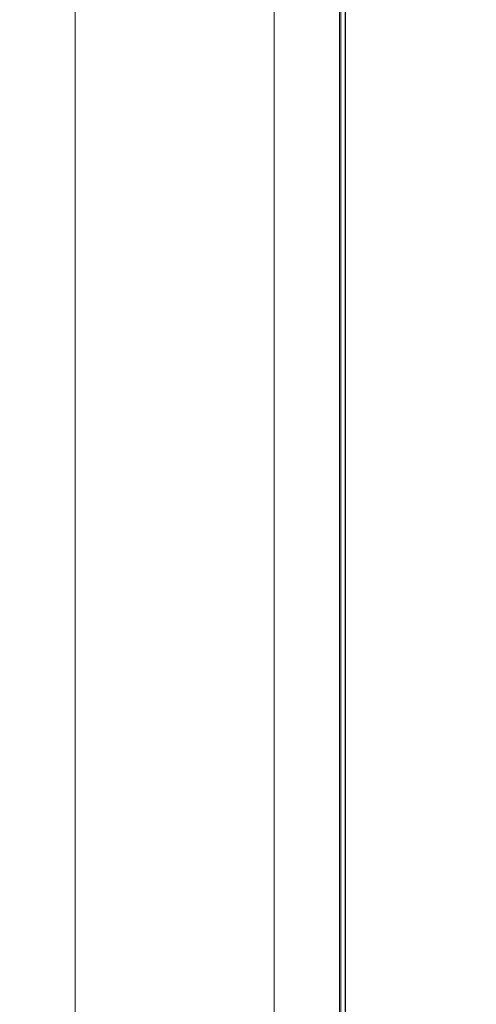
# Model space of a CAD drawing. Header units: millimetres. Extents: x 1 to 419, y 2 to 295.
# Tile 23 of 56: x 101.86 to 104.97, y 141.56 to 148.28. Entities that reach past the tile are written whole.
import ezdxf

# ---------------------------------------------------------------- set-up
doc = ezdxf.new("R2010")
doc.units = ezdxf.units.MM
doc.styles.add('SLDTEXTSTYLE0', font='TXT', dxfattribs={"width": 0.605})
doc.dimstyles.new('SLDDIMSTYLE4', dxfattribs={"dimtxt": 2.5, "dimasz": 3, "dimexe": 0, "dimexo": 0.0625, "dimtad": 1, "dimdec": 0, "dimlfac": 5, "dimrnd": 1e-09, "dimzin": 12, "dimdsep": 46, "dimtxsty": 'SLDTEXTSTYLE0', "dimsah": 1, "dimcen": 0.09, "dimadec": 0, "dimazin": 3, "dimtfac": 1, "dimtofl": 0, "dimtmove": 0, "dimatfit": 3, "dimfxl": 1, "dimfrac": 2, "dimtolj": 1, "dimtzin": 12, "dimarcsym": 0})

# ---------------------------------------------------------------- blocks, each defined once
blk = doc.blocks.new('_D_6')
at = {"color": 7, "linetype": 'Continuous', "lineweight": 18}
for p, q in [((96.8602, 149.0152), (96.8602, 109.7575)), ((179.8134, 136.2289), (179.8134, 109.7575)), ((96.8602, 110.7575), (179.8134, 110.7575))]:
    blk.add_line(p, q, dxfattribs=at)
for points in [[(96.8602, 110.7575), (99.8602, 110.2575), (99.8602, 111.2575)], [(179.8134, 110.7575), (176.8134, 111.2575), (176.8134, 110.2575)]]:
    blk.add_solid(points, dxfattribs=at)
at = {"color": 7, "linetype": 'Continuous', "lineweight": 18, "char_height": 2.5, "attachment_point": 1, "style": 'SLDTEXTSTYLE0'}
for s, insert in [('mm (16,3 in)', (132.0243, 113.9802)), ('415', (125.3576, 113.9802))]:
    blk.add_mtext(s, dxfattribs=dict(at, insert=insert))

msp = doc.modelspace()

# ---------------------------------------------------------------- linework, layer by layer
at = {"color": 8, "linetype": 'Continuous', "lineweight": 18}
for p, q in [((102.238, 133.3089), (102.238, 157.1889)), ((103.5946, 136.1489), (103.5946, 154.3489)), ((104.039, 136.1489), (104.039, 154.3489)), ((104.0497, 154.3489), (104.0497, 136.1489))]:
    msp.add_line(p, q, dxfattribs=at)
at = {"color": 7, "linetype": 'Continuous', "lineweight": 25}
msp.add_line((104.078, 154.3489), (104.078, 136.1489), dxfattribs=at)

# ---------------------------------------------------------------- dimensions: what is measured, and where the dimension line sits
at = {"color": 7, "linetype": 'Continuous', "lineweight": 18}
dim = msp.add_linear_dim(base=(179.8134, 110.7575), p1=(96.8602, 150.0152), p2=(179.8134, 137.2289), text='<> mm (16,3 in)', dimstyle='SLDDIMSTYLE4', dxfattribs=at)
dim.commit()
dim.dimension.update_dxf_attribs({"geometry": '_D_6', "text_midpoint": (138.3368, 110.7575), "dimtype": 160})

doc.saveas('drawing.dxf')
